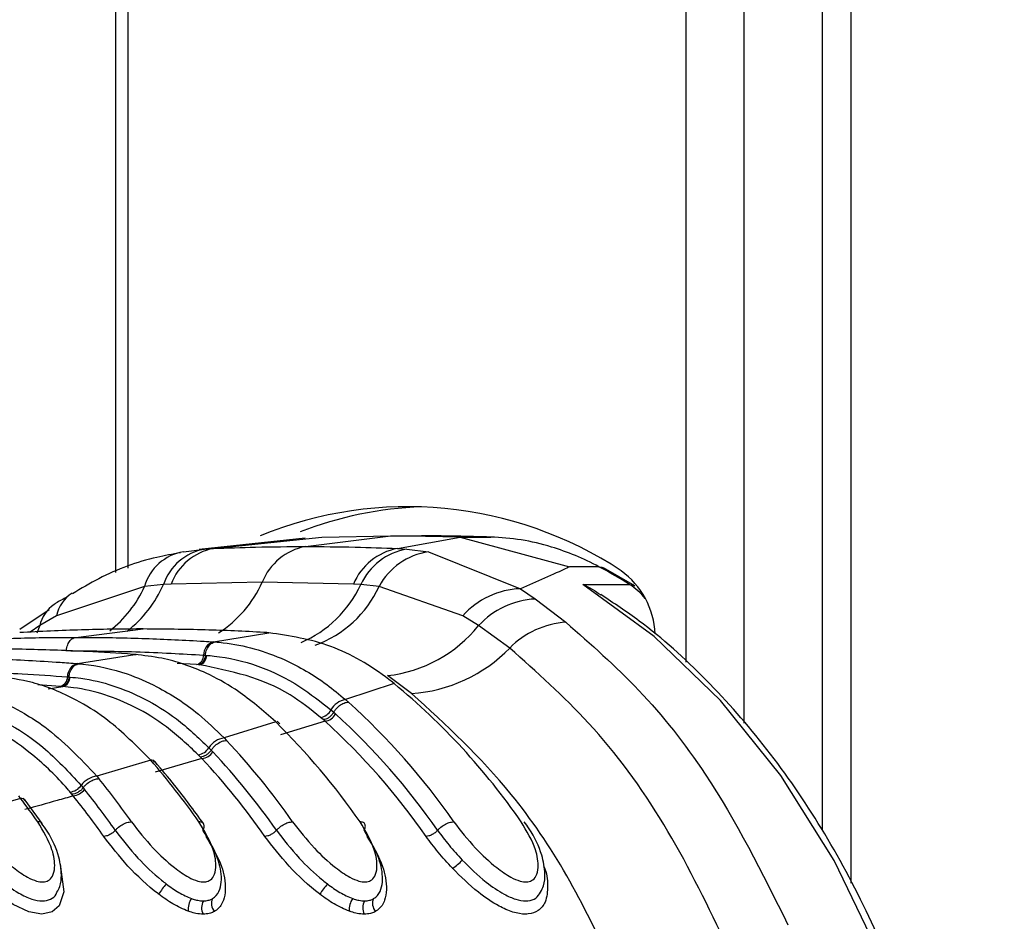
# Paper-space layout '3M DUO In Ground Anchor' of a CAD drawing. Header units: millimetres. Extents: x 10 to 10335, y 20 to 7920.
# Tile 25 of 116: x 3560 to 3584, y 2829 to 2851. Entities that reach past the tile are written whole.
import ezdxf

# ---------------------------------------------------------------- set-up
doc = ezdxf.new("R2010")
doc.units = ezdxf.units.MM
doc.layers.add('COMPONENT_GEOMETRY', color=7, linetype='Continuous')
doc.styles.add('SLDTEXTSTYLE0', font='TXT', dxfattribs={"width": 0.75})
doc.dimstyles.new('SLDDIMSTYLE0', dxfattribs={"dimtxt": 75, "dimasz": 3.302, "dimexe": 0, "dimexo": 0.0625, "dimgap": 18.75, "dimtad": 0, "dimtih": 1, "dimtoh": 1, "dimdec": 1, "dimrnd": 1e-09, "dimzin": 12, "dimdsep": 46, "dimtxsty": 'SLDTEXTSTYLE0', "dimsah": 1, "dimcen": 0.09, "dimadec": 0, "dimazin": 3, "dimtfac": 1, "dimtdec": 1, "dimtofl": 0, "dimtmove": 0, "dimatfit": 3, "dimfxl": 1, "dimfrac": 2, "dimtolj": 1, "dimtzin": 12, "dimarcsym": 0})
doc.dimstyles.new('SLDDIMSTYLE1', dxfattribs={"dimtxt": 75, "dimasz": 3.302, "dimexe": 0, "dimexo": 0.0625, "dimgap": 18.75, "dimtad": 0, "dimtih": 1, "dimtoh": 1, "dimdec": 0, "dimrnd": 1e-09, "dimzin": 12, "dimdsep": 46, "dimtxsty": 'SLDTEXTSTYLE0', "dimsah": 1, "dimcen": 0.09, "dimadec": 0, "dimazin": 3, "dimtfac": 1, "dimtdec": 0, "dimtofl": 0, "dimtmove": 0, "dimatfit": 3, "dimfxl": 1, "dimfrac": 2, "dimtolj": 1, "dimtzin": 12, "dimarcsym": 0})

# ---------------------------------------------------------------- blocks, each defined once
blk = doc.blocks.new('_D_22')
at = {"layer": 'COMPONENT_GEOMETRY', "color": 7}
for p, q in [((639.005, 3169.172), (6134.314, 3169.172)), ((6131.139, 3169.172), (6131.139, 2114.817)), ((6131.139, 941.399), (6131.139, 1995.754)), ((3715.959, 941.399), (6134.314, 941.399))]:
    blk.add_line(p, q, dxfattribs=at)
for points in [[(6131.139, 3169.172), (6130.631, 3165.87), (6131.647, 3165.87)], [(6131.139, 941.399), (6131.647, 944.701), (6130.631, 944.701)]]:
    blk.add_solid(points, dxfattribs=at)
at = {"layer": 'COMPONENT_GEOMETRY', "color": 7, "insert": (6020.306, 2092.434), "char_height": 75, "attachment_point": 1, "style": 'SLDTEXTSTYLE0'}
blk.add_mtext('2228', dxfattribs=at)
blk = doc.blocks.new('_D_23')
at = {"layer": 'COMPONENT_GEOMETRY', "color": 7}
for p, q in [((3604.431, 3861.899), (417.237, 3861.899)), ((420.412, 3861.899), (420.412, 2461.18)), ((420.412, 941.399), (420.412, 2342.118)), ((3515.419, 941.399), (417.237, 941.399))]:
    blk.add_line(p, q, dxfattribs=at)
for points in [[(420.412, 3861.899), (419.904, 3858.597), (420.92, 3858.597)], [(420.412, 941.399), (420.92, 944.701), (419.904, 944.701)]]:
    blk.add_solid(points, dxfattribs=at)
at = {"layer": 'COMPONENT_GEOMETRY', "color": 7, "insert": (268.016, 2438.798), "char_height": 75, "attachment_point": 1, "style": 'SLDTEXTSTYLE0'}
blk.add_mtext('2920.5', dxfattribs=at)

psp = doc.layouts.new('3M DUO In Ground Anchor')

# ---------------------------------------------------------------- linework, layer by layer
at = {"color": 7, "linetype": 'Continuous', "lineweight": 25}
for p, q in [((3562.372, 3086.431), (3562.372, 2837.22)), ((3579.422, 3086.431), (3579.422, 2831.012)), ((3564.73, 2837.8), (3567.348, 2838.077)), ((3566.951, 2837.848), (3569.016, 2838.104)), ((3567.348, 2838.077), (3569.016, 2838.104)), ((3570.684, 2838.077), (3569.016, 2838.104)), ((3569.016, 2838.104), (3569.754, 2838.104)), ((3569.17, 2837.8), (3570.684, 2838.077)), ((3570.684, 2838.077), (3573.328, 2837.36)), ((3570.685, 2838.077), (3571.422, 2838.077)), ((3566.946, 2838.049), (3564.385, 2837.774)), ((3564.006, 2837.72), (3564.517, 2837.787)), ((3564.517, 2837.787), (3564.73, 2837.8)), ((3569.17, 2837.8), (3569.397, 2837.787)), ((3569.397, 2837.787), (3569.921, 2837.72)), ((3569.921, 2837.72), (3572.139, 2836.83)), ((3574.035, 2837.36), (3573.328, 2837.36)), ((3574.897, 2836.9), (3574.145, 2837.333)), ((3563.069, 2836.886), (3560.943, 2836.178)), ((3563.525, 2836.931), (3563.069, 2836.886)), ((3563.708, 2836.942), (3563.525, 2836.931)), ((3565.909, 2836.989), (3563.708, 2836.942)), ((3568.108, 2836.942), (3565.909, 2836.989)), ((3568.289, 2836.931), (3568.108, 2836.942)), ((3568.729, 2836.886), (3568.289, 2836.931)), ((3570.749, 2836.178), (3568.729, 2836.886)), ((3573.645, 2836.933), (3574.776, 2836.933)), ((3572.139, 2836.83), (3572.495, 2836.582)), ((3572.495, 2836.582), (3573.239, 2836.02)), ((3560.766, 2836.322), (3560.061, 2835.844)), ((3560.943, 2836.178), (3560.54, 2835.941)), ((3571.131, 2835.941), (3570.749, 2836.178)), ((3571.882, 2835.398), (3571.131, 2835.941)), ((3561.41, 2835.657), (3563.039, 2835.859)), ((3564.73, 2835.548), (3566.068, 2835.768)), ((3566.068, 2835.768), (3566.021, 2835.771)), ((3564.73, 2835.548), (3564.774, 2835.545)), ((3561.447, 2835.024), (3562.834, 2835.243)), ((3562.834, 2835.243), (3562.795, 2835.246)), ((3562.868, 2835.242), (3562.829, 2835.244)), ((3562.834, 2835.243), (3562.868, 2835.244)), ((3564.494, 2835.228), (3564.537, 2835.225)), ((3564.537, 2835.225), (3564.565, 2835.223)), ((3561.447, 2835.024), (3561.484, 2835.021)), ((3564.368, 2834.997), (3564.326, 2834.999)), ((3564.398, 2834.995), (3564.369, 2834.997)), ((3569.513, 2834.303), (3568.932, 2834.735)), ((3561.21, 2834.704), (3561.246, 2834.701)), ((3561.246, 2834.701), (3561.27, 2834.699)), ((3569.092, 2834.541), (3567.921, 2834.154)), ((3569.092, 2834.541), (3569.017, 2834.6)), ((3561.076, 2834.472), (3561.04, 2834.475)), ((3561.101, 2834.47), (3561.076, 2834.472)), ((3567.921, 2834.154), (3567.987, 2834.095)), ((3567.568, 2833.906), (3567.633, 2833.849)), ((3567.633, 2833.849), (3567.678, 2833.809)), ((3566.236, 2833.616), (3564.99, 2833.23)), ((3566.236, 2833.616), (3566.174, 2833.676)), ((3566.336, 2833.571), (3566.273, 2833.631)), ((3567.424, 2833.633), (3566.353, 2833.302)), ((3567.381, 2833.672), (3567.318, 2833.727)), ((3567.424, 2833.633), (3567.381, 2833.672)), ((3564.99, 2833.23), (3565.046, 2833.171)), ((3564.417, 2832.77), (3564.364, 2832.825)), ((3564.624, 2832.995), (3564.679, 2832.938)), ((3564.678, 2832.938), (3564.716, 2832.898)), ((3563.218, 2832.693), (3561.918, 2832.307)), ((3563.218, 2832.693), (3563.165, 2832.752)), ((3563.321, 2832.644), (3563.268, 2832.703)), ((3564.453, 2832.731), (3563.328, 2832.401)), ((3564.453, 2832.731), (3564.417, 2832.77)), ((3561.918, 2832.307), (3561.966, 2832.249)), ((3561.317, 2831.87), (3561.271, 2831.925)), ((3561.54, 2832.085), (3561.587, 2832.028)), ((3561.587, 2832.028), (3561.619, 2831.988)), ((3560.079, 2831.772), (3558.737, 2831.387)), ((3560.079, 2831.772), (3560.033, 2831.831)), ((3560.185, 2831.72), (3560.138, 2831.78)), ((3560.602, 2831.163), (3560.189, 2831.727)), ((3561.348, 2831.831), (3561.317, 2831.87))]:
    psp.add_line(p, q, dxfattribs=at)
at = {"color": 8, "linetype": 'Continuous', "lineweight": 25}
for p, q in [((3562.665, 3086.431), (3562.665, 2837.328)), ((3576.137, 2835.055), (3576.137, 3086.431)), ((3577.532, 3086.431), (3577.532, 2833.588)), ((3580.113, 3086.431), (3580.113, 2829.73)), ((3560.54, 2835.941), (3560.312, 2835.782)), ((3560.54, 2835.941), (3560.471, 2835.759)), ((3561.166, 2835.336), (3561.185, 2835.336)), ((3564.326, 2834.999), (3563.854, 2835.027)), ((3561.04, 2834.475), (3560.497, 2834.511)), ((3560.74, 2834.414), (3561.101, 2834.47))]:
    psp.add_line(p, q, dxfattribs=at)
at = {"color": 7, "linetype": 'Continuous', "lineweight": 25, "flags": 128}
for points in [[(3574.035, 2837.36), (3574.101, 2837.351), (3574.146, 2837.333)], [(3582.798, 2820.327), (3582.36, 2822.997), (3581.692, 2825.571), (3580.803, 2828.007), (3579.709, 2830.27), (3578.424, 2832.323), (3576.97, 2834.136), (3575.369, 2835.681), (3573.645, 2836.933)]]:
    psp.add_lwpolyline(points, dxfattribs=at)
at = {"color": 8, "linetype": 'Continuous', "lineweight": 25, "flags": 128}
for points in [[(3574.776, 2836.933), (3574.842, 2836.924), (3574.897, 2836.9)], [(3561.032, 2830.134), (3561.039, 2830.12), (3561.125, 2829.515), (3561.012, 2829.177), (3560.841, 2829.033), (3560.594, 2828.98), (3560.279, 2829.034), (3559.896, 2829.209), (3559.395, 2829.561), (3558.79, 2830.13), (3558.195, 2830.856), (3558.195, 2830.856)]]:
    psp.add_lwpolyline(points, dxfattribs=at)
at = {"color": 7, "linetype": 'Continuous', "lineweight": 25}
for centre, radius, start, end in [((3569.42, 2829.446), 9.362, 56.6123, 112.3669), ((3570.144, 2829.484), 9.332, 92.3941, 110.8599), ((3567.224, 2836.456), 1.419, 101.0833, 157.9207), ((3564.199, 2836.56), 1.176, 99.4243, 163.8822), ((3564.762, 2836.5), 1.311, 100.7917, 160.771), ((3564.994, 2836.449), 1.377, 101.0291, 159.0193), ((3569.451, 2836.367), 1.461, 101.1035, 156.8104), ((3569.666, 2836.294), 1.517, 100.1919, 155.1484), ((3570.155, 2836.117), 1.62, 98.3075, 151.6457), ((3567.669, 2825.454), 13.501, 58.2366, 61.8676), ((3573.396, 2835.643), 2, 2.7529, 54.031), ((3572.209, 2834.872), 1.959, 92.0503, 138.1975), ((3572.594, 2834.599), 1.985, 92.8636, 137.4809), ((3568.566, 2838.011), 3.297, 276.3792, 321.1019), ((3573.368, 2833.948), 2.076, 93.5527, 135.7091), ((3564.821, 2835.234), 0.327, 106.2508, 181.0589), ((3564.26, 2835.224), 0.234, 286.251, 1.0601), ((3564.332, 2835.219), 0.234, 286.3959, 1.0562), ((3569.28, 2837.917), 3.621, 273.6931, 315.9259), ((3561.539, 2834.707), 0.33, 106.2058, 180.6327), ((3560.974, 2834.701), 0.235, 286.2061, 0.6341), ((3561.035, 2834.696), 0.235, 286.3324, 0.6354), ((3558.562, 2821.775), 16.548, 34.7562, 50.4838), ((3567.983, 2833.691), 0.467, 97.5957, 152.6658), ((3556.652, 2821.539), 16.916, 34.8627, 47.9247), ((3567.272, 2834.055), 0.331, 277.9456, 333.2565), ((3567.381, 2833.966), 0.335, 277.352, 332.0858), ((3556.433, 2821.45), 16.709, 34.8711, 47.7025), ((3554.094, 2821.302), 17.294, 34.9498, 45.4052), ((3556.295, 2821.401), 16.538, 34.8711, 47.7025), ((3565.052, 2832.731), 0.503, 97.0029, 148.3554), ((3552.203, 2821.094), 17.63, 35.0102, 43.2392), ((3564.318, 2833.179), 0.356, 277.3011, 328.9041), ((3564.411, 2833.09), 0.361, 276.7775, 327.8376), ((3551.993, 2821.013), 17.41, 35.0149, 43.0491), ((3549.663, 2820.882), 17.979, 35.0569, 41.0677), ((3563.227, 2832.558), 0.135, 43.399, 94.2145), ((3551.861, 2820.968), 17.232, 35.0149, 43.0491), ((3561.979, 2831.771), 0.54, 96.4483, 144.3849), ((3547.786, 2820.694), 18.292, 35.086, 39.1733), ((3561.226, 2832.305), 0.383, 276.7112, 324.9038), ((3561.306, 2832.217), 0.388, 276.2356, 323.9088), ((3547.585, 2820.621), 18.061, 35.088, 39.0059), ((3545.26, 2820.502), 18.617, 35.1043, 37.2511), ((3560.091, 2831.642), 0.13, 40.7822, 95.229), ((3547.458, 2820.581), 17.875, 35.088, 39.0059), ((3570.086, 2830.828), 0.846, 299.0268, 320.0719), ((3565.289, 2828.286), 2.214, 140.0031, 147.983), ((3569.178, 2828.286), 2.214, 140.0031, 147.983), ((3564.559, 2829.099), 0.439, 144.1867, 186.4639), ((3564.774, 2829.133), 0.329, 149.5575, 207.6788), ((3564.95, 2829.235), 0.269, 153.8435, 224.2876), ((3568.448, 2829.099), 0.439, 144.1867, 186.4639), ((3568.663, 2829.133), 0.329, 149.5575, 207.6788), ((3568.839, 2829.235), 0.269, 153.8435, 224.2876)]:
    psp.add_arc(centre, radius, start, end, dxfattribs=at)
at = {"color": 8, "linetype": 'Continuous', "lineweight": 25}
for centre, radius, start, end in [((3560.457, 2838.064), 2.865, 308.1823, 335.7296), ((3560.901, 2838.073), 2.862, 307.6879, 336.4852), ((3563.302, 2838.163), 2.859, 302.8729, 335.7756), ((3565.745, 2838.113), 2.805, 293.102, 335.0884), ((3566.25, 2838.031), 2.732, 290.128, 335.2172), ((3573.97, 2835.669), 1.499, 38.1766, 57.4922), ((3561.788, 2835.995), 0.865, 122.7766, 167.7774), ((3561.379, 2835.743), 0.862, 124.5371, 166.7645)]:
    psp.add_arc(centre, radius, start, end, dxfattribs=at)
at = {"color": 7, "linetype": 'Continuous', "lineweight": 25}
for points, knots in [([(3571.422, 2838.077), (3571.147, 2838.085), (3570.732, 2838.096), (3570.175, 2838.103), (3569.895, 2838.104), (3569.754, 2838.104)], [0, 0, 0, 0, 0.495025, 0.747513, 1, 1, 1, 1]), ([(3574.035, 2837.36), (3574.035, 2837.36), (3573.663, 2837.559), (3573.041, 2837.815), (3572.161, 2838.026), (3571.669, 2838.06), (3571.422, 2838.077)], [0, 0, 0, 0, 0.0000159, 0.4466599, 0.723309, 1, 1, 1, 1]), ([(3564.73, 2837.8), (3565.07, 2837.813), (3565.81, 2837.842), (3566.55, 2837.846), (3566.951, 2837.848)], [0, 0, 0, 0, 0.458483, 1, 1, 1, 1]), ([(3566.951, 2837.848), (3567.352, 2837.846), (3568.092, 2837.842), (3568.831, 2837.813), (3569.17, 2837.8)], [0, 0, 0, 0, 0.541517, 1, 1, 1, 1]), ([(3563.933, 2837.698), (3563.743, 2837.664), (3563.069, 2837.543), (3562.186, 2837.219), (3561.539, 2836.833), (3561.329, 2836.707)], [0, 0, 0, 0, 0.208883, 0.742387, 1, 1, 1, 1]), ([(3573.328, 2837.36), (3573.309, 2837.351), (3572.945, 2837.178), (3572.532, 2836.999), (3572.139, 2836.83)], [0, 0, 0, 0, 0.05035, 1, 1, 1, 1]), ([(3573.645, 2836.933), (3573.647, 2836.932), (3573.802, 2836.871), (3573.942, 2836.775), (3574.079, 2836.681)], [0, 0, 0, 0, 0.018235, 1, 1, 1, 1]), ([(3582.976, 2820.298), (3582.915, 2820.756), (3582.74, 2822.081), (3582.28, 2824.223), (3581.533, 2826.66), (3580.579, 2828.955), (3579.435, 2831.076), (3578.116, 2832.993), (3576.638, 2834.668), (3575.28, 2835.896), (3574.393, 2836.481), (3574.082, 2836.687)], [0, 0, 0, 0, 0.065369, 0.189197, 0.313117, 0.437082, 0.561088, 0.685113, 0.809103, 0.932979, 1, 1, 1, 1]), ([(3561.195, 2836.625), (3561.104, 2836.579), (3561, 2836.526), (3560.904, 2836.462), (3560.891, 2836.453)], [0, 0, 0, 0, 0.8662989, 1, 1, 1, 1]), ([(3573.239, 2836.02), (3573.837, 2835.494), (3575.043, 2834.432), (3576.927, 2832.068), (3577.968, 2829.982), (3578.596, 2828.725)], [0, 0, 0, 0, 0.280639, 0.566729, 1, 1, 1, 1]), ([(3563.039, 2835.859), (3563.015, 2835.859), (3562.518, 2835.858), (3561.523, 2835.845), (3560.553, 2835.796), (3560.056, 2835.771)], [0, 0, 0, 0, 0.024033, 0.499895, 1, 1, 1, 1]), ([(3566.021, 2835.771), (3565.997, 2835.772), (3565.5, 2835.801), (3564.506, 2835.846), (3563.536, 2835.854), (3563.039, 2835.859)], [0, 0, 0, 0, 0.024244, 0.500106, 1, 1, 1, 1]), ([(3569.017, 2834.6), (3569.001, 2834.613), (3568.542, 2834.968), (3567.579, 2835.539), (3566.572, 2835.692), (3566.068, 2835.768)], [0, 0, 0, 0, 0.018267, 0.509409, 1, 1, 1, 1]), ([(3558.091, 2835.548), (3558.164, 2835.553), (3558.71, 2835.588), (3559.729, 2835.636), (3560.763, 2835.656), (3561.323, 2835.657), (3561.41, 2835.657)], [0, 0, 0, 0, 0.0661, 0.493687, 0.921273, 1, 1, 1, 1]), ([(3561.185, 2835.336), (3561.188, 2835.363), (3561.195, 2835.434), (3561.238, 2835.539), (3561.314, 2835.629), (3561.378, 2835.648), (3561.41, 2835.657)], [0, 0, 0, 0, 0.161092, 0.440728, 0.720364, 1, 1, 1, 1]), ([(3561.41, 2835.657), (3561.498, 2835.657), (3562.058, 2835.656), (3563.092, 2835.636), (3564.111, 2835.588), (3564.657, 2835.553), (3564.73, 2835.548)], [0, 0, 0, 0, 0.078728, 0.506313, 0.933899, 1, 1, 1, 1]), ([(3564.537, 2835.225), (3564.54, 2835.251), (3564.551, 2835.322), (3564.597, 2835.427), (3564.677, 2835.518), (3564.742, 2835.536), (3564.774, 2835.545)], [0, 0, 0, 0, 0.160966, 0.440644, 0.720322, 1, 1, 1, 1]), ([(3564.774, 2835.545), (3564.838, 2835.54), (3565.407, 2835.491), (3566.333, 2835.224), (3567.305, 2834.664), (3567.771, 2834.278), (3567.921, 2834.154)], [0, 0, 0, 0, 0.058111, 0.513481, 0.843245, 1, 1, 1, 1]), ([(3562.795, 2835.246), (3562.424, 2835.271), (3561.817, 2835.311), (3560.702, 2835.357), (3559.858, 2835.376), (3559.25, 2835.377), (3559.15, 2835.377)], [0, 0, 0, 0, 0.3055217, 0.5001616, 0.9170821, 1, 1, 1, 1]), ([(3561.185, 2835.336), (3561.744, 2835.331), (3562.585, 2835.323), (3563.688, 2835.277), (3564.232, 2835.244), (3564.494, 2835.228)], [0, 0, 0, 0, 0.50631, 0.762623, 1, 1, 1, 1]), ([(3566.174, 2833.676), (3565.873, 2833.934), (3565.357, 2834.376), (3564.45, 2834.867), (3563.634, 2835.153), (3563.051, 2835.219), (3562.834, 2835.243)], [0, 0, 0, 0, 0.296146, 0.5073, 0.816527, 1, 1, 1, 1]), ([(3564.565, 2835.223), (3564.626, 2835.218), (3565.397, 2835.152), (3566.452, 2834.787), (3567.32, 2834.101), (3567.568, 2833.906)], [0, 0, 0, 0, 0.058019, 0.731528, 1, 1, 1, 1]), ([(3577.055, 2828.37), (3576.592, 2829.319), (3575.654, 2831.242), (3573.889, 2833.614), (3572.53, 2834.821), (3571.882, 2835.398)], [0, 0, 0, 0, 0.336897, 0.683326, 1, 1, 1, 1]), ([(3557.521, 2835.176), (3557.945, 2835.173), (3558.606, 2835.168), (3559.775, 2835.13), (3560.66, 2835.083), (3561.308, 2835.034), (3561.447, 2835.024)], [0, 0, 0, 0, 0.3236898, 0.5044315, 0.893531, 1, 1, 1, 1]), ([(3561.246, 2834.701), (3561.249, 2834.727), (3561.26, 2834.798), (3561.307, 2834.903), (3561.387, 2834.993), (3561.452, 2835.012), (3561.485, 2835.021)], [0, 0, 0, 0, 0.161001, 0.440667, 0.720334, 1, 1, 1, 1]), ([(3561.484, 2835.021), (3561.516, 2835.018), (3561.907, 2834.982), (3562.546, 2834.839), (3563.484, 2834.432), (3564.278, 2833.919), (3564.786, 2833.428), (3564.99, 2833.23)], [0, 0, 0, 0, 0.02498, 0.311752, 0.510885, 0.803406, 1, 1, 1, 1]), ([(3567.318, 2833.727), (3567.077, 2833.919), (3566.18, 2834.635), (3565.15, 2834.843), (3564.398, 2834.995)], [0, 0, 0, 0, 0.268949, 1, 1, 1, 1]), ([(3557.296, 2834.855), (3557.955, 2834.848), (3558.896, 2834.838), (3560.2, 2834.775), (3560.846, 2834.73), (3561.21, 2834.704)], [0, 0, 0, 0, 0.5044252, 0.721113, 1, 1, 1, 1]), ([(3558.105, 2834.497), (3558.204, 2834.486), (3558.661, 2834.434), (3559.36, 2834.236), (3560.107, 2833.868), (3560.961, 2833.319), (3561.512, 2832.737), (3561.918, 2832.307)], [0, 0, 0, 0, 0.071059, 0.328707, 0.508594, 0.637825, 1, 1, 1, 1]), ([(3563.165, 2832.752), (3562.82, 2833.095), (3562.269, 2833.641), (3561.316, 2834.224), (3560.44, 2834.589), (3559.786, 2834.679), (3559.495, 2834.719)], [0, 0, 0, 0, 0.316585, 0.505351, 0.78008, 1, 1, 1, 1]), ([(3561.27, 2834.699), (3561.358, 2834.69), (3561.966, 2834.628), (3562.846, 2834.332), (3563.872, 2833.704), (3564.366, 2833.238), (3564.624, 2832.995)], [0, 0, 0, 0, 0.073597, 0.507112, 0.742765, 1, 1, 1, 1]), ([(3564.364, 2832.825), (3564.112, 2833.061), (3563.631, 2833.513), (3562.633, 2834.121), (3561.777, 2834.404), (3561.186, 2834.462), (3561.101, 2834.47)], [0, 0, 0, 0, 0.2574709, 0.4931968, 0.9264873, 1, 1, 1, 1]), ([(3574.366, 2827.732), (3574.011, 2828.472), (3573.293, 2829.964), (3571.717, 2832.283), (3570.344, 2833.542), (3569.513, 2834.303)], [0, 0, 0, 0, 0.279346, 0.564006, 1, 1, 1, 1]), ([(3557.886, 2834.175), (3557.955, 2834.168), (3558.626, 2834.096), (3559.569, 2833.754), (3560.713, 2832.976), (3561.239, 2832.409), (3561.54, 2832.085)], [0, 0, 0, 0, 0.051672, 0.505066, 0.717512, 1, 1, 1, 1]), ([(3567.633, 2833.849), (3567.647, 2833.87), (3567.685, 2833.93), (3567.771, 2834.014), (3567.884, 2834.082), (3567.953, 2834.091), (3567.987, 2834.095)], [0, 0, 0, 0, 0.161268, 0.440845, 0.720423, 1, 1, 1, 1]), ([(3561.271, 2831.925), (3561.25, 2831.95), (3560.969, 2832.283), (3560.436, 2832.797), (3559.295, 2833.605), (3558.368, 2833.806), (3557.716, 2833.947)], [0, 0, 0, 0, 0.021195, 0.282969, 0.495586, 1, 1, 1, 1]), ([(3564.678, 2832.938), (3564.694, 2832.958), (3564.735, 2833.014), (3564.826, 2833.094), (3564.942, 2833.159), (3565.012, 2833.167), (3565.046, 2833.171)], [0, 0, 0, 0, 0.161233, 0.440822, 0.720411, 1, 1, 1, 1]), ([(3564.678, 2832.938), (3564.661, 2832.915), (3564.626, 2832.869), (3564.556, 2832.815), (3564.483, 2832.777), (3564.439, 2832.772), (3564.417, 2832.77)], [0, 0, 0, 0, 0.249999, 0.499999, 0.749999, 1, 1, 1, 1]), ([(3564.491, 2831.163), (3564.262, 2831.478), (3563.887, 2831.994), (3563.483, 2832.467), (3563.325, 2832.651)], [0, 0, 0, 0, 0.609908, 1, 1, 1, 1]), ([(3561.587, 2832.028), (3561.603, 2832.048), (3561.647, 2832.101), (3561.742, 2832.176), (3561.861, 2832.237), (3561.931, 2832.245), (3561.966, 2832.249)], [0, 0, 0, 0, 0.161211, 0.440807, 0.720404, 1, 1, 1, 1]), ([(3561.587, 2832.028), (3561.568, 2832.007), (3561.531, 2831.964), (3561.459, 2831.912), (3561.383, 2831.877), (3561.339, 2831.872), (3561.317, 2831.87)], [0, 0, 0, 0, 0.249999, 0.499999, 0.749999, 1, 1, 1, 1]), ([(3561.348, 2831.831), (3561.218, 2831.794), (3560.832, 2831.685), (3560.442, 2831.575), (3560.183, 2831.502)], [0, 0, 0, 0, 0.336526, 1, 1, 1, 1]), ([(3558.864, 2831.209), (3559.03, 2830.995), (3559.324, 2830.613), (3559.822, 2830.15), (3560.2, 2829.886), (3560.451, 2829.772), (3560.627, 2829.746), (3560.763, 2829.785), (3560.866, 2829.904), (3560.92, 2830.152), (3560.852, 2830.601), (3560.626, 2830.982), (3560.491, 2831.209)], [0, 0, 0, 0, 0.181549, 0.323795, 0.40885, 0.462296, 0.504185, 0.545984, 0.60056, 0.677304, 0.807908, 1, 1, 1, 1]), ([(3560.596, 2831.159), (3560.59, 2831.171), (3560.571, 2831.202), (3560.522, 2831.206), (3560.491, 2831.209)], [0, 0, 0, 0, 0.363524, 1, 1, 1, 1]), ([(3560.956, 2829.508), (3560.98, 2829.553), (3561.051, 2829.685), (3561.075, 2829.974), (3561.006, 2830.418), (3560.821, 2830.852), (3560.629, 2831.113), (3560.582, 2831.178)], [0, 0, 0, 0, 0.085373, 0.248767, 0.504091, 0.876386, 1, 1, 1, 1]), ([(3562.363, 2831.003), (3562.38, 2831.021), (3562.427, 2831.07), (3562.526, 2831.14), (3562.648, 2831.197), (3562.718, 2831.205), (3562.754, 2831.209)], [0, 0, 0, 0, 0.161092, 0.440728, 0.720364, 1, 1, 1, 1]), ([(3562.754, 2831.209), (3562.919, 2830.995), (3563.214, 2830.613), (3563.711, 2830.15), (3564.089, 2829.886), (3564.34, 2829.772), (3564.516, 2829.746), (3564.652, 2829.785), (3564.755, 2829.904), (3564.809, 2830.152), (3564.741, 2830.601), (3564.515, 2830.982), (3564.38, 2831.209)], [0, 0, 0, 0, 0.181549, 0.323795, 0.40885, 0.462296, 0.504185, 0.545984, 0.60056, 0.677304, 0.807908, 1, 1, 1, 1]), ([(3564.478, 2831.003), (3564.486, 2831.021), (3564.509, 2831.07), (3564.511, 2831.14), (3564.469, 2831.197), (3564.41, 2831.205), (3564.38, 2831.209)], [0, 0, 0, 0, 0.161092, 0.440728, 0.720364, 1, 1, 1, 1]), ([(3566.252, 2831.003), (3566.27, 2831.021), (3566.317, 2831.07), (3566.415, 2831.14), (3566.537, 2831.197), (3566.608, 2831.205), (3566.643, 2831.209)], [0, 0, 0, 0, 0.161092, 0.440728, 0.720364, 1, 1, 1, 1]), ([(3566.643, 2831.209), (3566.808, 2830.995), (3567.103, 2830.613), (3567.6, 2830.15), (3567.978, 2829.886), (3568.23, 2829.772), (3568.405, 2829.746), (3568.541, 2829.785), (3568.645, 2829.904), (3568.698, 2830.152), (3568.63, 2830.601), (3568.404, 2830.982), (3568.269, 2831.209)], [0, 0, 0, 0, 0.181549, 0.323795, 0.40885, 0.462296, 0.504185, 0.545984, 0.60056, 0.677304, 0.807908, 1, 1, 1, 1]), ([(3568.367, 2831.003), (3568.375, 2831.021), (3568.399, 2831.07), (3568.4, 2831.14), (3568.358, 2831.197), (3568.299, 2831.205), (3568.269, 2831.209)], [0, 0, 0, 0, 0.161092, 0.440728, 0.720364, 1, 1, 1, 1]), ([(3570.141, 2831.003), (3570.159, 2831.021), (3570.206, 2831.07), (3570.304, 2831.14), (3570.427, 2831.197), (3570.497, 2831.205), (3570.532, 2831.209)], [0, 0, 0, 0, 0.161092, 0.440728, 0.720364, 1, 1, 1, 1]), ([(3570.532, 2831.209), (3570.697, 2830.995), (3570.992, 2830.613), (3571.489, 2830.15), (3571.867, 2829.886), (3572.119, 2829.772), (3572.294, 2829.746), (3572.43, 2829.785), (3572.534, 2829.903), (3572.587, 2830.151), (3572.519, 2830.601), (3572.293, 2830.982), (3572.158, 2831.209)], [0, 0, 0, 0, 0.181496, 0.323762, 0.408831, 0.462283, 0.504169, 0.545965, 0.600528, 0.677267, 0.807828, 1, 1, 1, 1]), ([(3572.626, 2829.51), (3572.651, 2829.561), (3572.723, 2829.702), (3572.742, 2830.006), (3572.66, 2830.464), (3572.46, 2830.899), (3572.272, 2831.153), (3572.231, 2831.208)], [0, 0, 0, 0, 0.094055, 0.259838, 0.522335, 0.896083, 1, 1, 1, 1]), ([(3558.474, 2831.003), (3558.649, 2830.775), (3558.967, 2830.362), (3559.522, 2829.836), (3559.984, 2829.501), (3560.338, 2829.334), (3560.609, 2829.284), (3560.807, 2829.334), (3560.926, 2829.415), (3560.948, 2829.494), (3560.952, 2829.51)], [0, 0, 0, 0, 0.25553, 0.463412, 0.610935, 0.714448, 0.802001, 0.887108, 0.97629, 1, 1, 1, 1]), ([(3562.363, 2831.003), (3562.535, 2830.779), (3562.853, 2830.366), (3563.31, 2829.929), (3563.554, 2829.739), (3563.592, 2829.71)], [0, 0, 0, 0, 0.500688, 0.922786, 1, 1, 1, 1]), ([(3564.708, 2829.354), (3564.725, 2829.365), (3564.809, 2829.419), (3564.935, 2829.632), (3564.932, 2829.973), (3564.805, 2830.46), (3564.615, 2830.775), (3564.478, 2831.003)], [0, 0, 0, 0, 0.041437, 0.201296, 0.499179, 0.63727, 1, 1, 1, 1]), ([(3566.252, 2831.003), (3566.425, 2830.779), (3566.742, 2830.366), (3567.199, 2829.929), (3567.444, 2829.739), (3567.481, 2829.71)], [0, 0, 0, 0, 0.500688, 0.922786, 1, 1, 1, 1]), ([(3568.597, 2829.354), (3568.614, 2829.365), (3568.698, 2829.419), (3568.824, 2829.632), (3568.821, 2829.973), (3568.694, 2830.46), (3568.504, 2830.775), (3568.367, 2831.003)], [0, 0, 0, 0, 0.041437, 0.201296, 0.499179, 0.63727, 1, 1, 1, 1]), ([(3570.141, 2831.003), (3570.229, 2830.883), (3570.406, 2830.643), (3570.625, 2830.404), (3570.735, 2830.285)], [0, 0, 0, 0, 0.500117, 1, 1, 1, 1]), ([(3563.411, 2829.46), (3563.408, 2829.462), (3563.142, 2829.666), (3562.636, 2830.137), (3562.268, 2830.617), (3562.084, 2830.856)], [0, 0, 0, 0, 0.005036, 0.503601, 1, 1, 1, 1]), ([(3564.547, 2830.856), (3564.694, 2830.612), (3564.897, 2830.275), (3565.03, 2829.747), (3565.027, 2829.365), (3564.878, 2829.125), (3564.778, 2829.061), (3564.757, 2829.047)], [0, 0, 0, 0, 0.3508199, 0.4854261, 0.7839916, 0.9541975, 1, 1, 1, 1]), ([(3567.3, 2829.46), (3567.297, 2829.462), (3567.031, 2829.666), (3566.526, 2830.137), (3566.157, 2830.617), (3565.974, 2830.856)], [0, 0, 0, 0, 0.005036, 0.503601, 1, 1, 1, 1]), ([(3568.437, 2830.856), (3568.583, 2830.612), (3568.786, 2830.275), (3568.919, 2829.747), (3568.916, 2829.365), (3568.767, 2829.125), (3568.667, 2829.061), (3568.646, 2829.047)], [0, 0, 0, 0, 0.3508199, 0.4854261, 0.7839916, 0.9541975, 1, 1, 1, 1]), ([(3570.497, 2830.088), (3570.379, 2830.216), (3570.145, 2830.472), (3569.957, 2830.728), (3569.863, 2830.856)], [0, 0, 0, 0, 0.500182, 1, 1, 1, 1]), ([(3570.735, 2830.285), (3570.921, 2830.101), (3571.234, 2829.793), (3571.693, 2829.478), (3572.024, 2829.329), (3572.215, 2829.296), (3572.38, 2829.305), (3572.527, 2829.354), (3572.591, 2829.458), (3572.623, 2829.511)], [0, 0, 0, 0, 0.291237, 0.489432, 0.611355, 0.727822, 0.757058, 0.878406, 1, 1, 1, 1]), ([(3563.592, 2829.71), (3563.692, 2829.637), (3563.892, 2829.491), (3564.099, 2829.401), (3564.203, 2829.356)], [0, 0, 0, 0, 0.500365, 1, 1, 1, 1]), ([(3567.481, 2829.71), (3567.581, 2829.637), (3567.781, 2829.491), (3567.988, 2829.401), (3568.092, 2829.356)], [0, 0, 0, 0, 0.500365, 1, 1, 1, 1]), ([(3564.123, 2829.05), (3563.999, 2829.103), (3563.758, 2829.207), (3563.525, 2829.377), (3563.411, 2829.46)], [0, 0, 0, 0, 0.511867, 1, 1, 1, 1]), ([(3564.203, 2829.356), (3564.215, 2829.352), (3564.266, 2829.334), (3564.366, 2829.307), (3564.446, 2829.302), (3564.49, 2829.3)], [0, 0, 0, 0, 0.121302, 0.507466, 1, 1, 1, 1]), ([(3564.49, 2829.3), (3564.531, 2829.302), (3564.604, 2829.307), (3564.671, 2829.333), (3564.702, 2829.35), (3564.708, 2829.354)], [0, 0, 0, 0, 0.492803, 0.897023, 1, 1, 1, 1]), ([(3568.012, 2829.05), (3567.888, 2829.103), (3567.647, 2829.207), (3567.414, 2829.377), (3567.3, 2829.46)], [0, 0, 0, 0, 0.5118667, 1, 1, 1, 1]), ([(3568.092, 2829.356), (3568.104, 2829.352), (3568.156, 2829.334), (3568.255, 2829.307), (3568.335, 2829.302), (3568.379, 2829.3)], [0, 0, 0, 0, 0.121302, 0.507466, 1, 1, 1, 1]), ([(3568.379, 2829.3), (3568.42, 2829.302), (3568.493, 2829.307), (3568.56, 2829.333), (3568.591, 2829.35), (3568.597, 2829.354)], [0, 0, 0, 0, 0.492803, 0.897023, 1, 1, 1, 1]), ([(3564.483, 2828.98), (3564.426, 2828.983), (3564.326, 2828.989), (3564.201, 2829.023), (3564.138, 2829.045), (3564.123, 2829.05)], [0, 0, 0, 0, 0.496554, 0.8808, 1, 1, 1, 1]), ([(3564.757, 2829.047), (3564.749, 2829.043), (3564.711, 2829.022), (3564.626, 2828.989), (3564.534, 2828.983), (3564.483, 2828.98)], [0, 0, 0, 0, 0.101098, 0.503376, 1, 1, 1, 1]), ([(3568.372, 2828.98), (3568.315, 2828.983), (3568.215, 2828.989), (3568.091, 2829.023), (3568.027, 2829.045), (3568.012, 2829.05)], [0, 0, 0, 0, 0.496554, 0.8808, 1, 1, 1, 1]), ([(3568.646, 2829.047), (3568.638, 2829.043), (3568.6, 2829.022), (3568.515, 2828.989), (3568.423, 2828.983), (3568.372, 2828.98)], [0, 0, 0, 0, 0.1010985, 0.5033758, 1, 1, 1, 1])]:
    psp.add_open_spline(points, degree=3, knots=knots, dxfattribs=at)
for points in [[(3564.537, 2835.225), (3564.532, 2835.196), (3564.523, 2835.139), (3564.483, 2835.066), (3564.431, 2835.013), (3564.39, 2835.002), (3564.369, 2834.997)], [(3561.246, 2834.701), (3561.241, 2834.672), (3561.231, 2834.614), (3561.191, 2834.542), (3561.138, 2834.489), (3561.097, 2834.478), (3561.076, 2834.472)], [(3567.633, 2833.849), (3567.617, 2833.825), (3567.584, 2833.777), (3567.518, 2833.719), (3567.446, 2833.68), (3567.403, 2833.675), (3567.381, 2833.672)], [(3562.363, 2831.003), (3562.344, 2830.983), (3562.304, 2830.943), (3562.229, 2830.895), (3562.151, 2830.862), (3562.107, 2830.858), (3562.084, 2830.856)], [(3566.252, 2831.003), (3566.233, 2830.983), (3566.193, 2830.943), (3566.118, 2830.895), (3566.04, 2830.862), (3565.996, 2830.858), (3565.974, 2830.856)], [(3570.141, 2831.003), (3570.122, 2830.983), (3570.082, 2830.943), (3570.007, 2830.895), (3569.929, 2830.862), (3569.885, 2830.858), (3569.863, 2830.856)]]:
    psp.add_open_spline(points, degree=3, dxfattribs=at)
at = {"color": 8, "linetype": 'Continuous', "lineweight": 25}
psp.add_open_spline([(3572.697, 2830.139), (3572.699, 2830.136), (3572.784, 2829.974), (3572.807, 2829.664), (3572.775, 2829.288), (3572.593, 2829.055), (3572.401, 2828.986), (3572.194, 2828.975), (3571.959, 2829.016), (3571.565, 2829.191), (3571.047, 2829.545), (3570.7, 2829.888), (3570.497, 2830.088)], degree=3, knots=[0, 0, 0, 0, 0.0031303, 0.1472185, 0.2923601, 0.3964621, 0.4855791, 0.507363, 0.5936138, 0.6804183, 0.8135521, 1, 1, 1, 1], dxfattribs=at)

# ---------------------------------------------------------------- dimensions: what is measured, and where the dimension line sits
at = {"layer": 'COMPONENT_GEOMETRY', "color": 7}
for base, p1, p2, dimstyle, picture, middle in [((420.412, 941.399), (3605.701, 3861.899), (3516.689, 941.399), 'SLDDIMSTYLE0', '_D_23', (420.412, 2401.649)), ((6131.139, 941.399), (637.735, 3169.172), (3714.689, 941.399), 'SLDDIMSTYLE1', '_D_22', (6131.139, 2055.285))]:
    dim = psp.add_linear_dim(base=base, p1=p1, p2=p2, angle=90, dimstyle=dimstyle, dxfattribs=at)
    dim.commit()
    dim.dimension.update_dxf_attribs({"geometry": picture, "text_midpoint": middle, "dimtype": 160})

doc.saveas('drawing.dxf')
